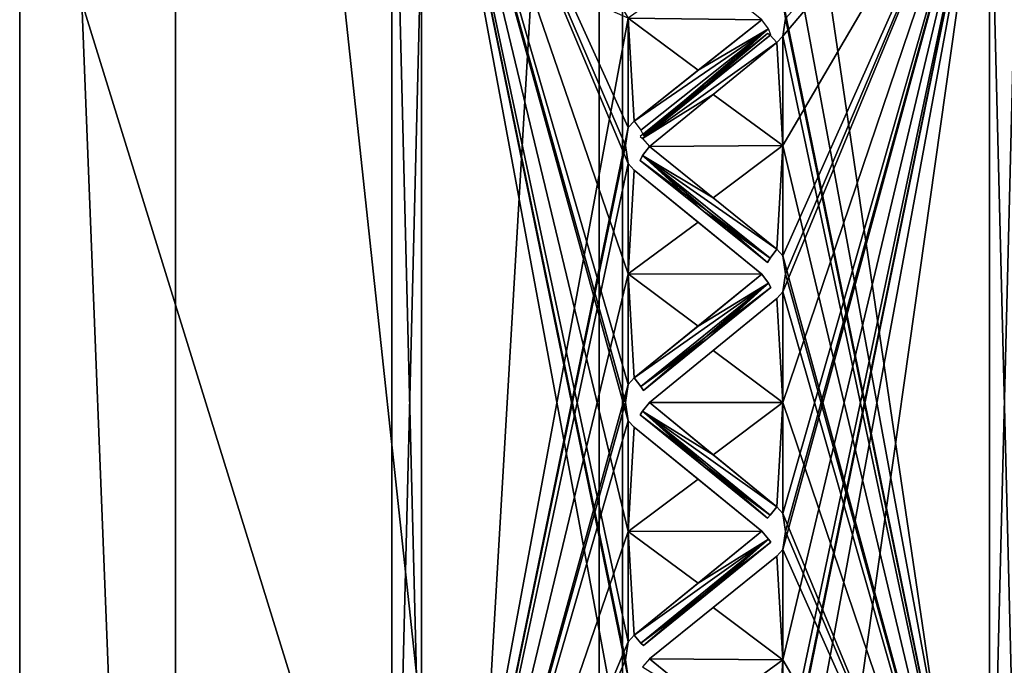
# Model space of a CAD drawing. Header units: inches. Extents: x -9.7 to 9.7, y -2.2 to 4.3.
# Tile 38 of 197: x -9.736 to -9.111, y -0.872 to -0.462. Entities that reach past the tile are written whole.
import ezdxf

# ---------------------------------------------------------------- set-up
doc = ezdxf.new("R2010")
doc.units = ezdxf.units.IN
doc.header["$LTSCALE"] = 65.185185
doc.header["$MEASUREMENT"] = 0
for name, color, linetype in [('13555', 7, 'CONTINUOUS'), ('13556', 7, 'CONTINUOUS'), ('13557', 7, 'CONTINUOUS'), ('13558', 7, 'CONTINUOUS'), ('13559', 7, 'CONTINUOUS'), ('13582', 7, 'CONTINUOUS'), ('13583', 7, 'CONTINUOUS'), ('13584', 7, 'CONTINUOUS'), ('13585', 7, 'CONTINUOUS'), ('13600', 7, 'CONTINUOUS'), ('13601', 7, 'CONTINUOUS'), ('13613', 7, 'CONTINUOUS'), ('13614', 7, 'CONTINUOUS'), ('13615', 7, 'CONTINUOUS'), ('13632', 7, 'CONTINUOUS'), ('13633', 7, 'CONTINUOUS'), ('13831', 7, 'CONTINUOUS'), ('13832', 7, 'CONTINUOUS'), ('13835', 7, 'CONTINUOUS'), ('13836', 7, 'CONTINUOUS'), ('13837', 7, 'CONTINUOUS'), ('13849', 7, 'CONTINUOUS'), ('13850', 7, 'CONTINUOUS'), ('13851', 7, 'CONTINUOUS'), ('13863', 7, 'CONTINUOUS'), ('13864', 7, 'CONTINUOUS'), ('13865', 7, 'CONTINUOUS'), ('13866', 7, 'CONTINUOUS'), ('13867', 7, 'CONTINUOUS'), ('13890', 7, 'CONTINUOUS'), ('13891', 7, 'CONTINUOUS'), ('13908', 7, 'CONTINUOUS'), ('13909', 7, 'CONTINUOUS'), ('13914', 7, 'CONTINUOUS'), ('13915', 7, 'CONTINUOUS'), ('13916', 7, 'CONTINUOUS')]:
    doc.layers.add(name, color=color, linetype=linetype)

msp = doc.modelspace()

# ---------------------------------------------------------------- linework, layer by layer
at = {"layer": '13555', "linetype": 'Continuous'}
for points in [[(-9.12095, -1.08472, 8.56372), (-9.102, -0.32893, 8.54388), (-9.12095, -0.3179, 8.56133), (-9.12095, -1.08472, 8.56372)], [(-9.102, -1.08132, 8.54378), (-9.102, -0.32893, 8.54388), (-9.12095, -1.08472, 8.56372), (-9.102, -1.08132, 8.54378)]]:
    msp.add_3dface(points, dxfattribs=at)
at = {"layer": '13556', "linetype": 'Continuous'}
for points in [[(-9.102, -0.32868, 6.21622), (-9.102, -1.08107, 6.21612), (-9.12095, -0.32528, 6.19628), (-9.102, -0.32868, 6.21622)], [(-9.12095, -0.32528, 6.19628), (-9.102, -1.08107, 6.21612), (-9.12095, -1.0921, 6.19867), (-9.12095, -0.32528, 6.19628)]]:
    msp.add_3dface(points, dxfattribs=at)
at = {"layer": '13557', "linetype": 'Continuous'}
for points in [[(-9.12095, -0.32528, 6.19628), (-9.12095, -1.0921, 6.19867), (-9.252, -0.38148, 6.17259), (-9.12095, -0.32528, 6.19628)], [(-9.252, -0.38148, 6.17259), (-9.12095, -1.0921, 6.19867), (-9.252, -0.44985, 6.15632), (-9.252, -0.38148, 6.17259)], [(-9.252, -0.44985, 6.15632), (-9.12095, -1.0921, 6.19867), (-9.25029, -0.46115, 6.15411), (-9.252, -0.44985, 6.15632)], [(-9.25029, -0.46115, 6.15411), (-9.12095, -1.0921, 6.19867), (-9.252, -0.47244, 6.15182), (-9.25029, -0.46115, 6.15411)], [(-9.252, -0.47244, 6.15182), (-9.12095, -1.0921, 6.19867), (-9.252, -0.54184, 6.14069), (-9.252, -0.47244, 6.15182)], [(-9.252, -0.54184, 6.14069), (-9.12095, -1.0921, 6.19867), (-9.252, -0.61176, 6.13348), (-9.252, -0.54184, 6.14069)], [(-9.252, -0.61176, 6.13348), (-9.12095, -1.0921, 6.19867), (-9.25029, -0.62324, 6.13277), (-9.252, -0.61176, 6.13348)], [(-9.25029, -0.62324, 6.13277), (-9.12095, -1.0921, 6.19867), (-9.252, -0.63474, 6.13198), (-9.25029, -0.62324, 6.13277)], [(-9.252, -0.63474, 6.13198), (-9.12095, -1.0921, 6.19867), (-9.252, -0.705, 6.13), (-9.252, -0.63474, 6.13198)], [(-9.252, -0.705, 6.13), (-9.12095, -1.0921, 6.19867), (-9.252, -0.77526, 6.13198), (-9.252, -0.705, 6.13)], [(-9.252, -0.77526, 6.13198), (-9.12095, -1.0921, 6.19867), (-9.25029, -0.78674, 6.13277), (-9.252, -0.77526, 6.13198)], [(-9.25029, -0.78674, 6.13277), (-9.12095, -1.0921, 6.19867), (-9.252, -0.79824, 6.13348), (-9.25029, -0.78674, 6.13277)], [(-9.252, -0.79824, 6.13348), (-9.12095, -1.0921, 6.19867), (-9.252, -0.86816, 6.14069), (-9.252, -0.79824, 6.13348)], [(-9.252, -0.86816, 6.14069), (-9.12095, -1.0921, 6.19867), (-9.252, -0.93756, 6.15182), (-9.252, -0.86816, 6.14069)]]:
    msp.add_3dface(points, dxfattribs=at)
at = {"layer": '13558', "linetype": 'Continuous'}
for points in [[(-9.12095, -1.08472, 8.56372), (-9.12095, -0.3179, 8.56133), (-9.252, -1.02852, 8.58741), (-9.12095, -1.08472, 8.56372)], [(-9.252, -1.02852, 8.58741), (-9.12095, -0.3179, 8.56133), (-9.252, -0.96015, 8.60368), (-9.252, -1.02852, 8.58741)], [(-9.252, -0.96015, 8.60368), (-9.12095, -0.3179, 8.56133), (-9.25029, -0.94891, 8.60588), (-9.252, -0.96015, 8.60368)], [(-9.25029, -0.94891, 8.60588), (-9.12095, -0.3179, 8.56133), (-9.252, -0.93756, 8.60818), (-9.25029, -0.94891, 8.60588)], [(-9.252, -0.93756, 8.60818), (-9.12095, -0.3179, 8.56133), (-9.252, -0.86816, 8.61931), (-9.252, -0.93756, 8.60818)], [(-9.252, -0.86816, 8.61931), (-9.12095, -0.3179, 8.56133), (-9.252, -0.79824, 8.62652), (-9.252, -0.86816, 8.61931)], [(-9.252, -0.79824, 8.62652), (-9.12095, -0.3179, 8.56133), (-9.25029, -0.78676, 8.62723), (-9.252, -0.79824, 8.62652)], [(-9.25029, -0.78676, 8.62723), (-9.12095, -0.3179, 8.56133), (-9.252, -0.77526, 8.62802), (-9.25029, -0.78676, 8.62723)], [(-9.252, -0.77526, 8.62802), (-9.12095, -0.3179, 8.56133), (-9.252, -0.705, 8.63), (-9.252, -0.77526, 8.62802)], [(-9.252, -0.705, 8.63), (-9.12095, -0.3179, 8.56133), (-9.252, -0.63474, 8.62802), (-9.252, -0.705, 8.63)], [(-9.252, -0.63474, 8.62802), (-9.12095, -0.3179, 8.56133), (-9.25029, -0.62332, 8.62724), (-9.252, -0.63474, 8.62802)], [(-9.25029, -0.62332, 8.62724), (-9.12095, -0.3179, 8.56133), (-9.252, -0.61176, 8.62652), (-9.25029, -0.62332, 8.62724)], [(-9.252, -0.61176, 8.62652), (-9.12095, -0.3179, 8.56133), (-9.252, -0.54184, 8.61931), (-9.252, -0.61176, 8.62652)], [(-9.252, -0.54184, 8.61931), (-9.12095, -0.3179, 8.56133), (-9.252, -0.47244, 8.60818), (-9.252, -0.54184, 8.61931)], [(-9.252, -0.47244, 8.60818), (-9.12095, -0.3179, 8.56133), (-9.25029, -0.46122, 8.60591), (-9.252, -0.47244, 8.60818)]]:
    msp.add_3dface(points, dxfattribs=at)
at = {"layer": '13559', "linetype": 'Continuous'}
for points in [[(-9.25581, -0.47654, 8.60874), (-9.252, -0.54184, 8.61931), (-9.252, -0.47244, 8.60818), (-9.25581, -0.47654, 8.60874)], [(-9.33663, -0.54242, 8.61491), (-9.252, -0.54184, 8.61931), (-9.25581, -0.47654, 8.60874), (-9.33663, -0.54242, 8.61491)], [(-9.29624, -0.50946, 8.61226), (-9.33663, -0.54242, 8.61491), (-9.25581, -0.47654, 8.60874), (-9.29624, -0.50946, 8.61226)], [(-9.29624, -0.57495, 8.62088), (-9.252, -0.54184, 8.61931), (-9.33663, -0.54242, 8.61491), (-9.29624, -0.57495, 8.62088)], [(-9.25583, -0.60763, 8.626), (-9.252, -0.54184, 8.61931), (-9.29624, -0.57495, 8.62088), (-9.25583, -0.60763, 8.626)], [(-9.252, -0.61176, 8.62652), (-9.252, -0.54184, 8.61931), (-9.25583, -0.60763, 8.626), (-9.252, -0.61176, 8.62652)]]:
    msp.add_3dface(points, dxfattribs=at)
at = {"layer": '13582', "linetype": 'Continuous'}
for points in [[(-9.25581, -0.80235, 8.626), (-9.252, -0.86816, 8.61931), (-9.252, -0.79824, 8.62652), (-9.25581, -0.80235, 8.626)], [(-9.33663, -0.86758, 8.61491), (-9.252, -0.86816, 8.61931), (-9.25581, -0.80235, 8.626), (-9.33663, -0.86758, 8.61491)], [(-9.29624, -0.83505, 8.62088), (-9.33663, -0.86758, 8.61491), (-9.25581, -0.80235, 8.626), (-9.29624, -0.83505, 8.62088)], [(-9.29624, -0.90054, 8.61226), (-9.252, -0.86816, 8.61931), (-9.33663, -0.86758, 8.61491), (-9.29624, -0.90054, 8.61226)], [(-9.25583, -0.93344, 8.60874), (-9.252, -0.86816, 8.61931), (-9.29624, -0.90054, 8.61226), (-9.25583, -0.93344, 8.60874)], [(-9.252, -0.93756, 8.60818), (-9.252, -0.86816, 8.61931), (-9.25583, -0.93344, 8.60874), (-9.252, -0.93756, 8.60818)]]:
    msp.add_3dface(points, dxfattribs=at)
at = {"layer": '13583', "linetype": 'Continuous'}
for points in [[(-9.25581, -0.63888, 8.62805), (-9.252, -0.705, 8.63), (-9.252, -0.63474, 8.62802), (-9.25581, -0.63888, 8.62805)], [(-9.252, -0.705, 8.63), (-9.25581, -0.63888, 8.62805), (-9.33663, -0.705, 8.62556), (-9.252, -0.705, 8.63)], [(-9.33663, -0.705, 8.62556), (-9.25581, -0.63888, 8.62805), (-9.29624, -0.67197, 8.62724), (-9.33663, -0.705, 8.62556)], [(-9.29624, -0.73803, 8.62724), (-9.252, -0.705, 8.63), (-9.33663, -0.705, 8.62556), (-9.29624, -0.73803, 8.62724)], [(-9.25583, -0.7711, 8.62805), (-9.252, -0.705, 8.63), (-9.29624, -0.73803, 8.62724), (-9.25583, -0.7711, 8.62805)], [(-9.252, -0.77526, 8.62802), (-9.252, -0.705, 8.63), (-9.25583, -0.7711, 8.62805), (-9.252, -0.77526, 8.62802)]]:
    msp.add_3dface(points, dxfattribs=at)
at = {"layer": '13584', "linetype": 'Continuous'}
for points in [[(-9.29624, -0.57495, 8.62088), (-9.33663, -0.54242, 8.61491), (-9.34087, -0.5482, 8.61258), (-9.29624, -0.57495, 8.62088)], [(-9.34087, -0.5482, 8.61258), (-9.3424, -0.55144, 8.60597), (-9.26005, -0.61326, 8.62339), (-9.34087, -0.5482, 8.61258)], [(-9.25583, -0.60763, 8.626), (-9.29624, -0.57495, 8.62088), (-9.34087, -0.5482, 8.61258), (-9.25583, -0.60763, 8.626)], [(-9.25583, -0.60763, 8.626), (-9.34087, -0.5482, 8.61258), (-9.26005, -0.61326, 8.62339), (-9.25583, -0.60763, 8.626)], [(-9.3424, -0.55144, 8.60597), (-9.30208, -0.58367, 8.61171), (-9.26005, -0.61326, 8.62339), (-9.3424, -0.55144, 8.60597)], [(-9.30208, -0.58367, 8.61171), (-9.2616, -0.61616, 8.6166), (-9.26005, -0.61326, 8.62339), (-9.30208, -0.58367, 8.61171)]]:
    msp.add_3dface(points, dxfattribs=at)
at = {"layer": '13585', "linetype": 'Continuous'}
for points in [[(-9.2616, -0.47076, 8.59746), (-9.30208, -0.50341, 8.60114), (-9.34086, -0.53745, 8.61118), (-9.2616, -0.47076, 8.59746)], [(-9.26007, -0.47179, 8.60474), (-9.2616, -0.47076, 8.59746), (-9.34086, -0.53745, 8.61118), (-9.26007, -0.47179, 8.60474)], [(-9.25581, -0.47654, 8.60874), (-9.26007, -0.47179, 8.60474), (-9.34086, -0.53745, 8.61118), (-9.25581, -0.47654, 8.60874)], [(-9.29624, -0.50946, 8.61226), (-9.25581, -0.47654, 8.60874), (-9.34086, -0.53745, 8.61118), (-9.29624, -0.50946, 8.61226)], [(-9.30208, -0.50341, 8.60114), (-9.3424, -0.53603, 8.60394), (-9.34086, -0.53745, 8.61118), (-9.30208, -0.50341, 8.60114)], [(-9.33663, -0.54242, 8.61491), (-9.29624, -0.50946, 8.61226), (-9.34086, -0.53745, 8.61118), (-9.33663, -0.54242, 8.61491)]]:
    msp.add_3dface(points, dxfattribs=at)
at = {"layer": '13600', "linetype": 'Continuous'}
msp.add_3dface([(-9.29624, -0.90054, 8.61226), (-9.33663, -0.86758, 8.61491), (-9.34087, -0.87256, 8.61116), (-9.29624, -0.90054, 8.61226)], dxfattribs=at)
at = {"layer": '13601', "linetype": 'Continuous'}
for points in [[(-9.29624, -0.73803, 8.62724), (-9.33663, -0.705, 8.62556), (-9.34087, -0.71043, 8.6225), (-9.29624, -0.73803, 8.62724)], [(-9.34087, -0.71043, 8.6225), (-9.3424, -0.71277, 8.61553), (-9.26006, -0.77634, 8.62472), (-9.34087, -0.71043, 8.6225)], [(-9.25583, -0.7711, 8.62805), (-9.29624, -0.73803, 8.62724), (-9.34087, -0.71043, 8.6225), (-9.25583, -0.7711, 8.62805)], [(-9.25583, -0.7711, 8.62805), (-9.34087, -0.71043, 8.6225), (-9.26006, -0.77634, 8.62472), (-9.25583, -0.7711, 8.62805)], [(-9.3424, -0.71277, 8.61553), (-9.30208, -0.74547, 8.61701), (-9.26006, -0.77634, 8.62472), (-9.3424, -0.71277, 8.61553)], [(-9.30208, -0.74547, 8.61701), (-9.2616, -0.77833, 8.61762), (-9.26006, -0.77634, 8.62472), (-9.30208, -0.74547, 8.61701)]]:
    msp.add_3dface(points, dxfattribs=at)
at = {"layer": '13613', "linetype": 'Continuous'}
for points in [[(-9.252, -0.47244, 6.15182), (-9.252, -0.54184, 6.14069), (-9.25583, -0.47656, 6.15126), (-9.252, -0.47244, 6.15182)], [(-9.25583, -0.47656, 6.15126), (-9.252, -0.54184, 6.14069), (-9.29624, -0.50946, 6.14774), (-9.25583, -0.47656, 6.15126)], [(-9.29624, -0.50946, 6.14774), (-9.252, -0.54184, 6.14069), (-9.33663, -0.54242, 6.14509), (-9.29624, -0.50946, 6.14774)], [(-9.33663, -0.54242, 6.14509), (-9.252, -0.54184, 6.14069), (-9.25583, -0.60763, 6.134), (-9.33663, -0.54242, 6.14509)], [(-9.29624, -0.57495, 6.13912), (-9.33663, -0.54242, 6.14509), (-9.25583, -0.60763, 6.134), (-9.29624, -0.57495, 6.13912)], [(-9.25583, -0.60763, 6.134), (-9.252, -0.54184, 6.14069), (-9.252, -0.61176, 6.13348), (-9.25583, -0.60763, 6.134)]]:
    msp.add_3dface(points, dxfattribs=at)
at = {"layer": '13614', "linetype": 'Continuous'}
for points in [[(-9.252, -0.63474, 6.13198), (-9.252, -0.705, 6.13), (-9.25583, -0.6389, 6.13195), (-9.252, -0.63474, 6.13198)], [(-9.25583, -0.6389, 6.13195), (-9.252, -0.705, 6.13), (-9.29624, -0.67197, 6.13276), (-9.25583, -0.6389, 6.13195)], [(-9.29624, -0.67197, 6.13276), (-9.252, -0.705, 6.13), (-9.33663, -0.705, 6.13444), (-9.29624, -0.67197, 6.13276)], [(-9.33663, -0.705, 6.13444), (-9.252, -0.705, 6.13), (-9.25583, -0.7711, 6.13195), (-9.33663, -0.705, 6.13444)], [(-9.29624, -0.73803, 6.13276), (-9.33663, -0.705, 6.13444), (-9.25583, -0.7711, 6.13195), (-9.29624, -0.73803, 6.13276)], [(-9.25583, -0.7711, 6.13195), (-9.252, -0.705, 6.13), (-9.252, -0.77526, 6.13198), (-9.25583, -0.7711, 6.13195)]]:
    msp.add_3dface(points, dxfattribs=at)
at = {"layer": '13615', "linetype": 'Continuous'}
for points in [[(-9.252, -0.79824, 6.13348), (-9.252, -0.86816, 6.14069), (-9.25583, -0.80237, 6.134), (-9.252, -0.79824, 6.13348)], [(-9.25583, -0.80237, 6.134), (-9.252, -0.86816, 6.14069), (-9.29624, -0.83505, 6.13912), (-9.25583, -0.80237, 6.134)], [(-9.29624, -0.83505, 6.13912), (-9.252, -0.86816, 6.14069), (-9.33663, -0.86758, 6.14509), (-9.29624, -0.83505, 6.13912)], [(-9.33663, -0.86758, 6.14509), (-9.252, -0.86816, 6.14069), (-9.25581, -0.93346, 6.15126), (-9.33663, -0.86758, 6.14509)], [(-9.29624, -0.90054, 6.14774), (-9.33663, -0.86758, 6.14509), (-9.25581, -0.93346, 6.15126), (-9.29624, -0.90054, 6.14774)], [(-9.25581, -0.93346, 6.15126), (-9.252, -0.86816, 6.14069), (-9.252, -0.93756, 6.15182), (-9.25581, -0.93346, 6.15126)]]:
    msp.add_3dface(points, dxfattribs=at)
at = {"layer": '13632', "linetype": 'Continuous'}
for points in [[(-9.33663, -0.54242, 6.14509), (-9.29624, -0.57495, 6.13912), (-9.34086, -0.54818, 6.1474), (-9.33663, -0.54242, 6.14509)], [(-9.3424, -0.55144, 6.15403), (-9.34086, -0.54818, 6.1474), (-9.30208, -0.58367, 6.14829), (-9.3424, -0.55144, 6.15403)], [(-9.29624, -0.57495, 6.13912), (-9.25583, -0.60763, 6.134), (-9.34086, -0.54818, 6.1474), (-9.29624, -0.57495, 6.13912)], [(-9.34086, -0.54818, 6.1474), (-9.25583, -0.60763, 6.134), (-9.26007, -0.61328, 6.13663), (-9.34086, -0.54818, 6.1474)], [(-9.30208, -0.58367, 6.14829), (-9.34086, -0.54818, 6.1474), (-9.2616, -0.61616, 6.1434), (-9.30208, -0.58367, 6.14829)], [(-9.2616, -0.61616, 6.1434), (-9.34086, -0.54818, 6.1474), (-9.26007, -0.61328, 6.13663), (-9.2616, -0.61616, 6.1434)]]:
    msp.add_3dface(points, dxfattribs=at)
at = {"layer": '13633', "linetype": 'Continuous'}
for points in [[(-9.33663, -0.705, 6.13444), (-9.29624, -0.73803, 6.13276), (-9.34086, -0.71041, 6.13748), (-9.33663, -0.705, 6.13444)], [(-9.3424, -0.71277, 6.14447), (-9.34086, -0.71041, 6.13748), (-9.30208, -0.74547, 6.14299), (-9.3424, -0.71277, 6.14447)], [(-9.29624, -0.73803, 6.13276), (-9.25583, -0.7711, 6.13195), (-9.34086, -0.71041, 6.13748), (-9.29624, -0.73803, 6.13276)], [(-9.34086, -0.71041, 6.13748), (-9.25583, -0.7711, 6.13195), (-9.26007, -0.77636, 6.1353), (-9.34086, -0.71041, 6.13748)], [(-9.30208, -0.74547, 6.14299), (-9.34086, -0.71041, 6.13748), (-9.2616, -0.77833, 6.14238), (-9.30208, -0.74547, 6.14299)], [(-9.2616, -0.77833, 6.14238), (-9.34086, -0.71041, 6.13748), (-9.26007, -0.77636, 6.1353), (-9.2616, -0.77833, 6.14238)]]:
    msp.add_3dface(points, dxfattribs=at)
at = {"layer": '13831', "linetype": 'Continuous'}
for points in [[(-9.5, -1.955, 22.8266), (-9.5, -1.955, 7.38), (-9.5, 0.545, 22.8266), (-9.5, -1.955, 22.8266)], [(-9.5, 0.545, 22.8266), (-9.5, -1.955, 7.38), (-9.5, 0.545, 7.38), (-9.5, 0.545, 22.8266)], [(-9.5, 0.545, 7.38), (-9.5, -1.955, 7.38), (-9.5, -1.89306, 6.99175), (-9.5, 0.545, 7.38)], [(-9.5, 0.30566, 6.64464), (-9.5, 0.545, 7.38), (-9.5, -1.89306, 6.99175), (-9.5, 0.30566, 6.64464)], [(-9.5, -0.31604, 6.19211), (-9.5, 0.30566, 6.64464), (-9.5, -1.71255, 6.64043), (-9.5, -0.31604, 6.19211)], [(-9.5, -1.71255, 6.64043), (-9.5, 0.30566, 6.64464), (-9.5, -1.89306, 6.99175), (-9.5, -1.71255, 6.64043)], [(-9.5, -1.08651, 6.18968), (-9.5, -0.31604, 6.19211), (-9.5, -1.71255, 6.64043), (-9.5, -1.08651, 6.18968)]]:
    msp.add_3dface(points, dxfattribs=at)
at = {"layer": '13832', "linetype": 'Continuous'}
for points in [[(-9.35355, -1.955, 23.18016), (-9.5, -1.955, 22.8266), (-9.35356, 0.545, 23.18015), (-9.35355, -1.955, 23.18016)], [(-9.5, -1.955, 22.8266), (-9.5, 0.545, 22.8266), (-9.35356, 0.545, 23.18015), (-9.5, -1.955, 22.8266)], [(-9, 0.545, 23.3266), (-9.35355, -1.955, 23.18016), (-9.35356, 0.545, 23.18015), (-9, 0.545, 23.3266)], [(-9, 0.545, 23.3266), (-9, -1.955, 23.3266), (-9.35355, -1.955, 23.18016), (-9, 0.545, 23.3266)]]:
    msp.add_3dface(points, dxfattribs=at)
at = {"layer": '13835', "linetype": 'Continuous'}
for points in [[(-9.736, -1.955, 7.38), (-9.736, -1.955, 22.8266), (-9.736, 0.545, 7.38), (-9.736, -1.955, 7.38)], [(-9.736, -1.955, 22.8266), (-9.736, 0.545, 22.8266), (-9.736, 0.545, 7.38), (-9.736, -1.955, 22.8266)], [(-9.736, -1.955, 7.38), (-9.736, 0.545, 7.38), (-9.736, 0.48306, 6.99175), (-9.736, -1.955, 7.38)], [(-9.736, -1.71566, 6.64464), (-9.736, -1.955, 7.38), (-9.736, 0.48306, 6.99175), (-9.736, -1.71566, 6.64464)], [(-9.736, 0.30255, 6.64043), (-9.736, -1.71566, 6.64464), (-9.736, 0.48306, 6.99175), (-9.736, 0.30255, 6.64043)], [(-9.736, -1.09396, 6.19211), (-9.736, -1.71566, 6.64464), (-9.736, 0.30255, 6.64043), (-9.736, -1.09396, 6.19211)], [(-9.736, -0.32349, 6.18968), (-9.736, -1.09396, 6.19211), (-9.736, 0.30255, 6.64043), (-9.736, -0.32349, 6.18968)]]:
    msp.add_3dface(points, dxfattribs=at)
at = {"layer": '13836', "linetype": 'Continuous'}
for points in [[(-9.736, -1.955, 22.8266), (-9.63718, -1.955, 23.19497), (-9.736, 0.545, 22.8266), (-9.736, -1.955, 22.8266)], [(-9.736, 0.545, 22.8266), (-9.63718, -1.955, 23.19497), (-9.63717, 0.545, 23.19499), (-9.736, 0.545, 22.8266)], [(-9.63718, -1.955, 23.19497), (-9.36838, -1.955, 23.46377), (-9.63717, 0.545, 23.19499), (-9.63718, -1.955, 23.19497)], [(-9.36838, -1.955, 23.46377), (-9.36836, 0.545, 23.46378), (-9.63717, 0.545, 23.19499), (-9.36838, -1.955, 23.46377)], [(-9.36838, -1.955, 23.46377), (-9, -1.955, 23.5626), (-9.36836, 0.545, 23.46378), (-9.36838, -1.955, 23.46377)], [(-9, -1.955, 23.5626), (-9, 0.545, 23.5626), (-9.36836, 0.545, 23.46378), (-9, -1.955, 23.5626)]]:
    msp.add_3dface(points, dxfattribs=at)
at = {"layer": '13837', "linetype": 'Continuous'}
for points in [[(-9.5, -0.31604, 6.19211), (-9.5, -1.08651, 6.18968), (-9.736, -0.32349, 6.18968), (-9.5, -0.31604, 6.19211)], [(-9.5, -1.08651, 6.18968), (-9.736, -1.09396, 6.19211), (-9.736, -0.32349, 6.18968), (-9.5, -1.08651, 6.18968)]]:
    msp.add_3dface(points, dxfattribs=at)
at = {"layer": '13849', "linetype": 'Continuous'}
for points in [[(-9.30576, -0.42928, 8.59684), (-9.35, -0.46114, 8.60598), (-9.26537, -0.462, 8.60163), (-9.30576, -0.42928, 8.59684)], [(-9.26537, -0.462, 8.60163), (-9.35, -0.46114, 8.60598), (-9.34617, -0.52635, 8.61696), (-9.26537, -0.462, 8.60163)], [(-9.34617, -0.52635, 8.61696), (-9.35, -0.46114, 8.60598), (-9.35, -0.53043, 8.61775), (-9.34617, -0.52635, 8.61696)], [(-9.30576, -0.49407, 8.60972), (-9.26537, -0.462, 8.60163), (-9.34617, -0.52635, 8.61696), (-9.30576, -0.49407, 8.60972)]]:
    msp.add_3dface(points, dxfattribs=at)
at = {"layer": '13850', "linetype": 'Continuous'}
for points in [[(-9.35, -0.55327, 8.62076), (-9.35, -0.62325, 8.62732), (-9.34617, -0.55741, 8.62105), (-9.35, -0.55327, 8.62076)], [(-9.34617, -0.55741, 8.62105), (-9.35, -0.62325, 8.62732), (-9.30576, -0.59047, 8.62241), (-9.34617, -0.55741, 8.62105)], [(-9.30576, -0.59047, 8.62241), (-9.35, -0.62325, 8.62732), (-9.26537, -0.62354, 8.6229), (-9.30576, -0.59047, 8.62241)], [(-9.26537, -0.62354, 8.6229), (-9.35, -0.62325, 8.62732), (-9.34617, -0.68933, 8.6297), (-9.26537, -0.62354, 8.6229)], [(-9.34617, -0.68933, 8.6297), (-9.35, -0.62325, 8.62732), (-9.35, -0.69348, 8.62995), (-9.34617, -0.68933, 8.6297)], [(-9.30576, -0.65638, 8.62673), (-9.26537, -0.62354, 8.6229), (-9.34617, -0.68933, 8.6297), (-9.30576, -0.65638, 8.62673)]]:
    msp.add_3dface(points, dxfattribs=at)
at = {"layer": '13851', "linetype": 'Continuous'}
for points in [[(-9.35, -0.71652, 8.62995), (-9.35, -0.78675, 8.62732), (-9.34617, -0.72067, 8.6297), (-9.35, -0.71652, 8.62995)], [(-9.34617, -0.72067, 8.6297), (-9.35, -0.78675, 8.62732), (-9.30576, -0.75362, 8.62673), (-9.34617, -0.72067, 8.6297)], [(-9.30576, -0.75362, 8.62673), (-9.35, -0.78675, 8.62732), (-9.26537, -0.78646, 8.6229), (-9.30576, -0.75362, 8.62673)], [(-9.26537, -0.78646, 8.6229), (-9.35, -0.78675, 8.62732), (-9.34617, -0.85259, 8.62105), (-9.26537, -0.78646, 8.6229)], [(-9.34617, -0.85259, 8.62105), (-9.35, -0.78675, 8.62732), (-9.35, -0.85673, 8.62076), (-9.34617, -0.85259, 8.62105)], [(-9.30576, -0.81953, 8.62241), (-9.26537, -0.78646, 8.6229), (-9.34617, -0.85259, 8.62105), (-9.30576, -0.81953, 8.62241)]]:
    msp.add_3dface(points, dxfattribs=at)
at = {"layer": '13863', "linetype": 'Continuous'}
for points in [[(-9.48105, -1.16853, 8.53348), (-9.35, -0.46114, 8.60598), (-9.48105, -0.40351, 8.58602), (-9.48105, -1.16853, 8.53348)], [(-9.35, -0.53043, 8.61775), (-9.35, -0.46114, 8.60598), (-9.48105, -1.16853, 8.53348), (-9.35, -0.53043, 8.61775)], [(-9.35171, -0.54184, 8.61922), (-9.35, -0.53043, 8.61775), (-9.48105, -1.16853, 8.53348), (-9.35171, -0.54184, 8.61922)], [(-9.35, -0.55327, 8.62076), (-9.35171, -0.54184, 8.61922), (-9.48105, -1.16853, 8.53348), (-9.35, -0.55327, 8.62076)], [(-9.35, -0.62325, 8.62732), (-9.35, -0.55327, 8.62076), (-9.48105, -1.16853, 8.53348), (-9.35, -0.62325, 8.62732)], [(-9.35, -0.69348, 8.62995), (-9.35, -0.62325, 8.62732), (-9.48105, -1.16853, 8.53348), (-9.35, -0.69348, 8.62995)], [(-9.35171, -0.70499, 8.62991), (-9.35, -0.69348, 8.62995), (-9.48105, -1.16853, 8.53348), (-9.35171, -0.70499, 8.62991)], [(-9.35, -0.71652, 8.62995), (-9.35171, -0.70499, 8.62991), (-9.48105, -1.16853, 8.53348), (-9.35, -0.71652, 8.62995)], [(-9.35, -0.78675, 8.62732), (-9.35, -0.71652, 8.62995), (-9.48105, -1.16853, 8.53348), (-9.35, -0.78675, 8.62732)], [(-9.35, -0.85673, 8.62076), (-9.35, -0.78675, 8.62732), (-9.48105, -1.16853, 8.53348), (-9.35, -0.85673, 8.62076)], [(-9.35171, -0.86814, 8.61922), (-9.35, -0.85673, 8.62076), (-9.48105, -1.16853, 8.53348), (-9.35171, -0.86814, 8.61922)], [(-9.35, -0.87957, 8.61775), (-9.35171, -0.86814, 8.61922), (-9.48105, -1.16853, 8.53348), (-9.35, -0.87957, 8.61775)]]:
    msp.add_3dface(points, dxfattribs=at)
at = {"layer": '13864', "linetype": 'Continuous'}
for points in [[(-9.48105, -1.16853, 8.53348), (-9.48105, -0.40351, 8.58602), (-9.5, -1.16108, 8.51495), (-9.48105, -1.16853, 8.53348)], [(-9.5, -1.16108, 8.51495), (-9.48105, -0.40351, 8.58602), (-9.5, -0.40835, 8.56664), (-9.5, -1.16108, 8.51495)]]:
    msp.add_3dface(points, dxfattribs=at)
at = {"layer": '13865', "linetype": 'Continuous'}
for points in [[(-9.48105, -1.00649, 6.17398), (-9.5, -0.24892, 6.24505), (-9.48105, -0.24147, 6.22652), (-9.48105, -1.00649, 6.17398)], [(-9.5, -1.00165, 6.19336), (-9.5, -0.24892, 6.24505), (-9.48105, -1.00649, 6.17398), (-9.5, -1.00165, 6.19336)]]:
    msp.add_3dface(points, dxfattribs=at)
at = {"layer": '13866', "linetype": 'Continuous'}
for points in [[(-9.48105, -1.00649, 6.17398), (-9.48105, -0.24147, 6.22652), (-9.35, -0.94886, 6.15402), (-9.48105, -1.00649, 6.17398)], [(-9.35, -0.94886, 6.15402), (-9.48105, -0.24147, 6.22652), (-9.35, -0.87957, 6.14225), (-9.35, -0.94886, 6.15402)], [(-9.35, -0.87957, 6.14225), (-9.48105, -0.24147, 6.22652), (-9.35171, -0.86822, 6.14079), (-9.35, -0.87957, 6.14225)], [(-9.35171, -0.86822, 6.14079), (-9.48105, -0.24147, 6.22652), (-9.35, -0.85673, 6.13924), (-9.35171, -0.86822, 6.14079)], [(-9.35, -0.85673, 6.13924), (-9.48105, -0.24147, 6.22652), (-9.35, -0.78675, 6.13268), (-9.35, -0.85673, 6.13924)], [(-9.35, -0.78675, 6.13268), (-9.48105, -0.24147, 6.22652), (-9.35, -0.71652, 6.13005), (-9.35, -0.78675, 6.13268)], [(-9.35, -0.71652, 6.13005), (-9.48105, -0.24147, 6.22652), (-9.35171, -0.70501, 6.13009), (-9.35, -0.71652, 6.13005)], [(-9.35171, -0.70501, 6.13009), (-9.48105, -0.24147, 6.22652), (-9.35, -0.69348, 6.13005), (-9.35171, -0.70501, 6.13009)], [(-9.35, -0.69348, 6.13005), (-9.48105, -0.24147, 6.22652), (-9.35, -0.62325, 6.13268), (-9.35, -0.69348, 6.13005)], [(-9.35, -0.62325, 6.13268), (-9.48105, -0.24147, 6.22652), (-9.35, -0.55327, 6.13924), (-9.35, -0.62325, 6.13268)], [(-9.35, -0.55327, 6.13924), (-9.48105, -0.24147, 6.22652), (-9.35171, -0.54192, 6.14077), (-9.35, -0.55327, 6.13924)], [(-9.35171, -0.54192, 6.14077), (-9.48105, -0.24147, 6.22652), (-9.35, -0.53043, 6.14225), (-9.35171, -0.54192, 6.14077)], [(-9.35, -0.53043, 6.14225), (-9.48105, -0.24147, 6.22652), (-9.35, -0.46114, 6.15402), (-9.35, -0.53043, 6.14225)]]:
    msp.add_3dface(points, dxfattribs=at)
at = {"layer": '13867', "linetype": 'Continuous'}
for points in [[(-9.35, -0.53043, 6.14225), (-9.35, -0.46114, 6.15402), (-9.34617, -0.52635, 6.14304), (-9.35, -0.53043, 6.14225)], [(-9.34617, -0.52635, 6.14304), (-9.35, -0.46114, 6.15402), (-9.30576, -0.49407, 6.15028), (-9.34617, -0.52635, 6.14304)], [(-9.30576, -0.49407, 6.15028), (-9.35, -0.46114, 6.15402), (-9.26537, -0.462, 6.15837), (-9.30576, -0.49407, 6.15028)]]:
    msp.add_3dface(points, dxfattribs=at)
at = {"layer": '13890', "linetype": 'Continuous'}
for points in [[(-9.34619, -0.72065, 6.1303), (-9.35, -0.78675, 6.13268), (-9.35, -0.71652, 6.13005), (-9.34619, -0.72065, 6.1303)], [(-9.26537, -0.78646, 6.1371), (-9.35, -0.78675, 6.13268), (-9.34619, -0.72065, 6.1303), (-9.26537, -0.78646, 6.1371)], [(-9.30576, -0.75362, 6.13327), (-9.26537, -0.78646, 6.1371), (-9.34619, -0.72065, 6.1303), (-9.30576, -0.75362, 6.13327)], [(-9.30576, -0.81953, 6.13759), (-9.35, -0.78675, 6.13268), (-9.26537, -0.78646, 6.1371), (-9.30576, -0.81953, 6.13759)], [(-9.35, -0.85673, 6.13924), (-9.35, -0.78675, 6.13268), (-9.34617, -0.85259, 6.13895), (-9.35, -0.85673, 6.13924)], [(-9.34617, -0.85259, 6.13895), (-9.35, -0.78675, 6.13268), (-9.30576, -0.81953, 6.13759), (-9.34617, -0.85259, 6.13895)]]:
    msp.add_3dface(points, dxfattribs=at)
at = {"layer": '13891', "linetype": 'Continuous'}
for points in [[(-9.34619, -0.55739, 6.13895), (-9.35, -0.62325, 6.13268), (-9.35, -0.55327, 6.13924), (-9.34619, -0.55739, 6.13895)], [(-9.35, -0.62325, 6.13268), (-9.34619, -0.55739, 6.13895), (-9.26537, -0.62354, 6.1371), (-9.35, -0.62325, 6.13268)], [(-9.26537, -0.62354, 6.1371), (-9.34619, -0.55739, 6.13895), (-9.30576, -0.59047, 6.13759), (-9.26537, -0.62354, 6.1371)], [(-9.35, -0.69348, 6.13005), (-9.35, -0.62325, 6.13268), (-9.34617, -0.68933, 6.1303), (-9.35, -0.69348, 6.13005)], [(-9.34617, -0.68933, 6.1303), (-9.35, -0.62325, 6.13268), (-9.30576, -0.65638, 6.13327), (-9.34617, -0.68933, 6.1303)], [(-9.30576, -0.65638, 6.13327), (-9.35, -0.62325, 6.13268), (-9.26537, -0.62354, 6.1371), (-9.30576, -0.65638, 6.13327)]]:
    msp.add_3dface(points, dxfattribs=at)
at = {"layer": '13908', "linetype": 'Continuous'}
for points in [[(-9.30576, -0.81953, 6.13759), (-9.26537, -0.78646, 6.1371), (-9.26113, -0.79168, 6.14052), (-9.30576, -0.81953, 6.13759)], [(-9.34617, -0.85259, 6.13895), (-9.30576, -0.81953, 6.13759), (-9.26113, -0.79168, 6.14052), (-9.34617, -0.85259, 6.13895)], [(-9.34617, -0.85259, 6.13895), (-9.26113, -0.79168, 6.14052), (-9.34194, -0.8576, 6.14261), (-9.34617, -0.85259, 6.13895)], [(-9.26113, -0.79168, 6.14052), (-9.2596, -0.79356, 6.14762), (-9.34194, -0.8576, 6.14261), (-9.26113, -0.79168, 6.14052)], [(-9.2596, -0.79356, 6.14762), (-9.29992, -0.82629, 6.14829), (-9.34194, -0.8576, 6.14261), (-9.2596, -0.79356, 6.14762)], [(-9.29992, -0.82629, 6.14829), (-9.3404, -0.85912, 6.14983), (-9.34194, -0.8576, 6.14261), (-9.29992, -0.82629, 6.14829)]]:
    msp.add_3dface(points, dxfattribs=at)
at = {"layer": '13909', "linetype": 'Continuous'}
for points in [[(-9.30576, -0.65638, 6.13327), (-9.26537, -0.62354, 6.1371), (-9.26113, -0.62915, 6.13981), (-9.30576, -0.65638, 6.13327)], [(-9.34617, -0.68933, 6.1303), (-9.30576, -0.65638, 6.13327), (-9.26113, -0.62915, 6.13981), (-9.34617, -0.68933, 6.1303)], [(-9.34617, -0.68933, 6.1303), (-9.26113, -0.62915, 6.13981), (-9.34194, -0.69478, 6.13328), (-9.34617, -0.68933, 6.1303)], [(-9.26113, -0.62915, 6.13981), (-9.2596, -0.63195, 6.14661), (-9.34194, -0.69478, 6.13328), (-9.26113, -0.62915, 6.13981)], [(-9.2596, -0.63195, 6.14661), (-9.29992, -0.66448, 6.143), (-9.34194, -0.69478, 6.13328), (-9.2596, -0.63195, 6.14661)], [(-9.29992, -0.66448, 6.143), (-9.3404, -0.69723, 6.14024), (-9.34194, -0.69478, 6.13328), (-9.29992, -0.66448, 6.143)]]:
    msp.add_3dface(points, dxfattribs=at)
at = {"layer": '13914', "linetype": 'Continuous'}
for points in [[(-9.26537, -0.462, 8.60163), (-9.30576, -0.49407, 8.60972), (-9.26114, -0.4679, 8.5997), (-9.26537, -0.462, 8.60163)], [(-9.30576, -0.49407, 8.60972), (-9.34617, -0.52635, 8.61696), (-9.26114, -0.4679, 8.5997), (-9.30576, -0.49407, 8.60972)], [(-9.26114, -0.4679, 8.5997), (-9.34617, -0.52635, 8.61696), (-9.34193, -0.53216, 8.6147), (-9.26114, -0.4679, 8.5997)], [(-9.3404, -0.53547, 8.60814), (-9.26114, -0.4679, 8.5997), (-9.34193, -0.53216, 8.6147), (-9.3404, -0.53547, 8.60814)], [(-9.29992, -0.50337, 8.60113), (-9.26114, -0.4679, 8.5997), (-9.3404, -0.53547, 8.60814), (-9.29992, -0.50337, 8.60113)], [(-9.2596, -0.47158, 8.59331), (-9.26114, -0.4679, 8.5997), (-9.29992, -0.50337, 8.60113), (-9.2596, -0.47158, 8.59331)]]:
    msp.add_3dface(points, dxfattribs=at)
at = {"layer": '13915', "linetype": 'Continuous'}
for points in [[(-9.26537, -0.62354, 8.6229), (-9.30576, -0.65638, 8.62673), (-9.26114, -0.62913, 8.62021), (-9.26537, -0.62354, 8.6229)], [(-9.30576, -0.65638, 8.62673), (-9.34617, -0.68933, 8.6297), (-9.26114, -0.62913, 8.62021), (-9.30576, -0.65638, 8.62673)], [(-9.26114, -0.62913, 8.62021), (-9.34617, -0.68933, 8.6297), (-9.34193, -0.6948, 8.6267), (-9.26114, -0.62913, 8.62021)], [(-9.3404, -0.69723, 8.61976), (-9.26114, -0.62913, 8.62021), (-9.34193, -0.6948, 8.6267), (-9.3404, -0.69723, 8.61976)], [(-9.29992, -0.66448, 8.617), (-9.26114, -0.62913, 8.62021), (-9.3404, -0.69723, 8.61976), (-9.29992, -0.66448, 8.617)], [(-9.2596, -0.63195, 8.61339), (-9.26114, -0.62913, 8.62021), (-9.29992, -0.66448, 8.617), (-9.2596, -0.63195, 8.61339)]]:
    msp.add_3dface(points, dxfattribs=at)
at = {"layer": '13916', "linetype": 'Continuous'}
for points in [[(-9.26537, -0.78646, 8.6229), (-9.30576, -0.81953, 8.62241), (-9.26114, -0.79166, 8.61951), (-9.26537, -0.78646, 8.6229)], [(-9.30576, -0.81953, 8.62241), (-9.34617, -0.85259, 8.62105), (-9.26114, -0.79166, 8.61951), (-9.30576, -0.81953, 8.62241)], [(-9.26114, -0.79166, 8.61951), (-9.34617, -0.85259, 8.62105), (-9.34193, -0.85761, 8.61737), (-9.26114, -0.79166, 8.61951)], [(-9.3404, -0.85912, 8.61017), (-9.26114, -0.79166, 8.61951), (-9.34193, -0.85761, 8.61737), (-9.3404, -0.85912, 8.61017)], [(-9.29992, -0.82629, 8.61171), (-9.26114, -0.79166, 8.61951), (-9.3404, -0.85912, 8.61017), (-9.29992, -0.82629, 8.61171)], [(-9.2596, -0.79356, 8.61238), (-9.26114, -0.79166, 8.61951), (-9.29992, -0.82629, 8.61171), (-9.2596, -0.79356, 8.61238)]]:
    msp.add_3dface(points, dxfattribs=at)

doc.saveas('drawing.dxf')
